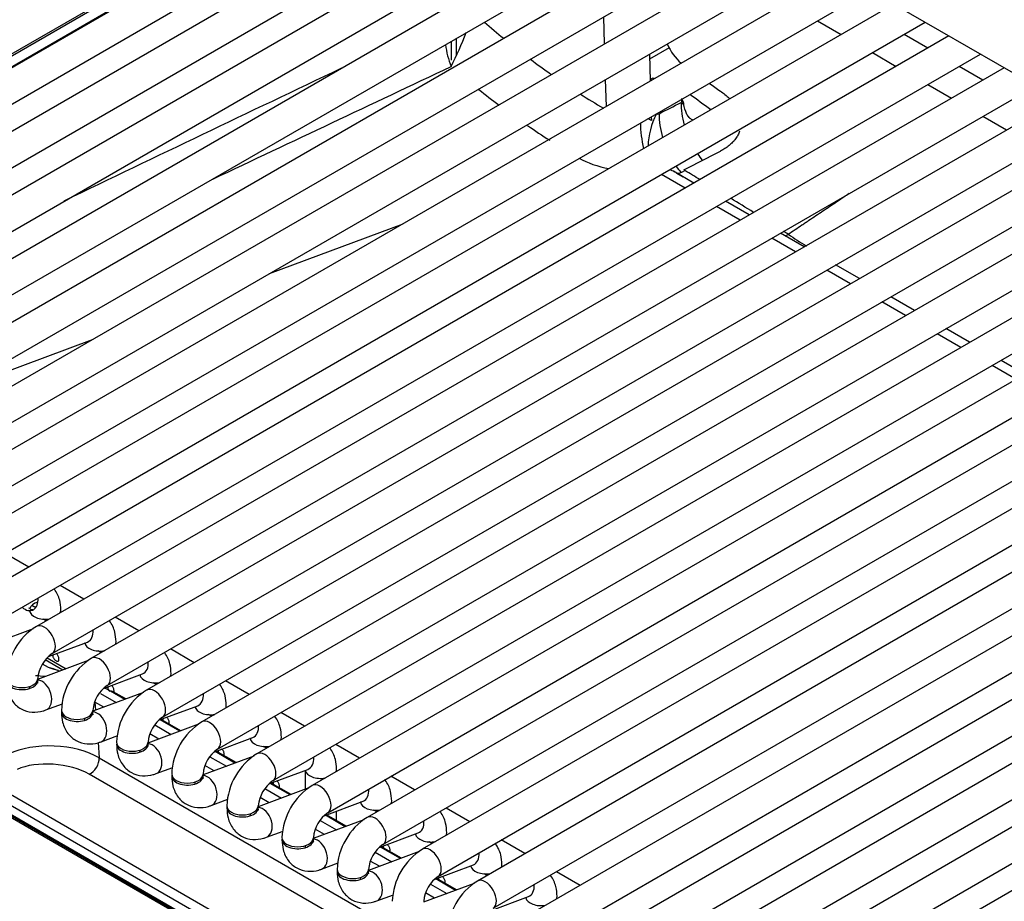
# Model space of a CAD drawing. Header units: millimetres. Extents: x 0 to 287, y 0 to 200.
# Tile 36 of 54: x 199.59 to 207.42, y 104.86 to 111.87. Entities that reach past the tile are written whole.
import ezdxf

# ---------------------------------------------------------------- set-up
doc = ezdxf.new("R2010")
doc.units = ezdxf.units.MM
doc.layers.add('130.191_BW4C_CTM', color=7, linetype='Continuous')
doc.layers.add('Défaut', color=7, linetype='Continuous')

# ---------------------------------------------------------------- blocks, each defined once
blk = doc.blocks.new('SE3')
at = {"layer": '130.191_BW4C_CTM', "color": 7, "linetype": 'Continuous'}
for p, q in [((214.8768, 107.18), (203.1812, 113.9324)), ((203.1006, 113.5449), (195.7821, 109.3195)), ((202.6847, 113.4141), (195.7162, 109.3909)), ((202.7097, 113.4116), (195.7412, 109.3884)), ((195.8131, 109.3469), (202.7816, 113.3701)), ((195.9071, 109.103), (203.2256, 113.3284)), ((203.5391, 113.2918), (196.2205, 109.0664)), ((204.3534, 113.2557), (196.6589, 108.8133)), ((196.3455, 108.8499), (203.6641, 113.0753)), ((196.7839, 108.5968), (204.6034, 113.1113)), ((204.7918, 113.0026), (197.0973, 108.5602)), ((197.2223, 108.3437), (205.0418, 112.8582)), ((205.2302, 112.7494), (197.5357, 108.3071)), ((197.6607, 108.0906), (205.4802, 112.6051)), ((205.6686, 112.4963), (197.9741, 108.0539)), ((198.0991, 107.8374), (205.9186, 112.352)), ((206.107, 112.2432), (198.4125, 107.8008)), ((198.5375, 107.5843), (206.357, 112.0989)), ((206.5454, 111.9901), (198.8509, 107.5477)), ((204.2457, 111.6749), (204.2394, 111.8887)), ((198.9759, 107.3312), (206.7954, 111.8458)), ((205.9385, 111.8573), (206.1269, 111.7485)), ((206.9838, 111.737), (199.2893, 107.2946)), ((206.8153, 111.6397), (206.6269, 111.7485)), ((203.0256, 111.6942), (203.0256, 111.5454)), ((203.0677, 111.5853), (203.0677, 111.7185)), ((199.4143, 107.0781), (207.2338, 111.5927)), ((204.6019, 111.5918), (204.6083, 111.3779)), ((204.7594, 111.6422), (204.6031, 111.552)), ((206.3769, 111.6042), (206.5653, 111.4954)), ((207.2538, 111.3866), (207.0653, 111.4954)), ((207.4222, 111.4839), (199.7277, 107.0415)), ((199.8527, 106.825), (207.6722, 111.3395)), ((204.2606, 111.1772), (204.2542, 111.3911)), ((204.6116, 111.4006), (204.6076, 111.3984)), ((204.6079, 111.3916), (204.6315, 111.4053)), ((204.6103, 111.3957), (204.6116, 111.4006)), ((204.6315, 111.4053), (204.6431, 111.3981)), ((206.8153, 111.3511), (207.0038, 111.2423)), ((207.8606, 111.2308), (200.1661, 106.7884)), ((200.2911, 106.5719), (208.1106, 111.0864)), ((204.6167, 111.0941), (204.6176, 111.0642)), ((207.2538, 111.0979), (207.4422, 110.9892)), ((208.299, 110.9777), (200.6045, 106.5353)), ((200.7295, 106.3188), (208.549, 110.8333)), ((208.7374, 110.7245), (201.0429, 106.2821)), ((204.8862, 110.5259), (204.6978, 110.6347)), ((204.9564, 110.5665), (204.7928, 110.6609)), ((204.8203, 110.6471), (204.8714, 110.6155)), ((201.1679, 106.0656), (208.9874, 110.5802)), ((209.1758, 110.4714), (201.4813, 106.029)), ((205.3948, 110.3133), (205.2064, 110.4221)), ((201.6063, 105.8125), (209.4258, 110.3271)), ((205.3246, 110.2728), (205.1362, 110.3816)), ((201.5821, 109.8483), (202.6432, 110.2434)), ((209.6142, 110.2183), (201.9197, 105.7759)), ((205.8332, 110.0602), (205.6448, 110.169)), ((205.763, 110.0197), (205.5746, 110.1285)), ((202.0447, 105.5594), (209.8642, 110.074)), ((210.0527, 109.9652), (202.3581, 105.5228)), ((206.2014, 109.7666), (206.013, 109.8754)), ((206.2716, 109.8071), (206.0832, 109.9159)), ((202.4831, 105.3063), (210.3027, 109.8209)), ((210.4911, 109.7121), (202.7965, 105.2697)), ((206.6398, 109.5135), (206.4514, 109.6223)), ((206.71, 109.554), (206.5216, 109.6628)), ((202.9215, 105.0532), (210.7411, 109.5677)), ((210.9295, 109.459), (203.2349, 105.0166)), ((207.1484, 109.3009), (206.96, 109.4097)), ((199.113, 108.9291), (200.1741, 109.3241)), ((203.3599, 104.8001), (211.1795, 109.3146)), ((207.0782, 109.2604), (206.8898, 109.3691)), ((211.3679, 109.2059), (203.6733, 104.7635)), ((207.5868, 109.0478), (207.3984, 109.1565)), ((207.5166, 109.0072), (207.3282, 109.116)), ((203.7983, 104.5469), (211.6179, 109.0615)), ((211.8063, 108.9527), (204.1117, 104.5103)), ((204.2367, 104.2938), (212.0563, 108.8084)), ((212.2447, 108.6996), (204.5502, 104.2572)), ((204.6752, 104.0407), (212.4947, 108.5553)), ((212.6831, 108.4465), (204.9886, 104.0041)), ((205.1136, 103.7876), (212.9331, 108.3022)), ((213.1215, 108.1934), (205.427, 103.751)), ((207.3029, 101.0537), (195.3882, 107.9327)), ((195.3893, 107.9233), (207.304, 101.0443)), ((195.3994, 107.9052), (207.3141, 101.0262)), ((199.6665, 107.5124), (199.4781, 107.6211)), ((200.1049, 107.2592), (199.9165, 107.368)), ((199.6915, 107.2092), (199.7223, 107.1914)), ((199.6734, 107.1614), (199.6635, 107.1671)), ((200.5433, 107.0061), (200.3549, 107.1149)), ((199.8044, 107.0857), (199.7809, 107.0993)), ((199.702, 107.023), (199.2993, 106.8724)), ((199.8229, 106.8012), (200.1334, 106.9173)), ((200.1118, 106.9083), (200.1108, 106.9088)), ((200.2428, 106.8326), (200.2194, 106.8461)), ((200.9817, 106.753), (200.7933, 106.8618)), ((200.1404, 106.7699), (199.7377, 106.6193)), ((199.8234, 106.7141), (199.7755, 106.7418)), ((199.9382, 106.6943), (199.7986, 106.7748)), ((199.8135, 106.7918), (199.965, 106.7043)), ((200.2613, 106.5481), (200.5718, 106.6642)), ((200.5502, 106.6551), (200.5492, 106.6557)), ((200.6812, 106.5795), (200.6578, 106.593)), ((201.4201, 106.4999), (201.2317, 106.6087)), ((200.5788, 106.5167), (200.1761, 106.3662)), ((200.2377, 106.5069), (200.3614, 106.4355)), ((200.4301, 106.4612), (200.3171, 106.5264)), ((200.4383, 106.4642), (200.3329, 106.525)), ((199.8033, 106.3769), (199.9357, 106.4264)), ((200.1933, 106.4397), (200.1983, 106.3745)), ((200.2638, 106.399), (200.1933, 106.4397)), ((200.6997, 106.295), (201.0102, 106.4111)), ((200.9886, 106.402), (200.9876, 106.4026)), ((201.1196, 106.3264), (201.0962, 106.3399)), ((201.8585, 106.2468), (201.6701, 106.3556)), ((201.0173, 106.2636), (200.6145, 106.1131)), ((200.6682, 106.2584), (200.7999, 106.1824)), ((200.8685, 106.208), (200.7108, 106.2991)), ((200.8767, 106.2111), (200.7189, 106.3022)), ((200.2417, 106.1238), (200.3741, 106.1733)), ((200.7022, 106.1459), (200.6293, 106.188)), ((200.218, 106.117), (200.2273, 105.9967)), ((201.1381, 106.0419), (201.4486, 106.1579)), ((201.427, 106.1489), (201.426, 106.1495)), ((202.2969, 105.9937), (202.1085, 106.1024)), ((201.4557, 106.0105), (201.0529, 105.86)), ((201.3069, 105.9549), (201.1492, 106.046)), ((201.3151, 105.958), (201.1573, 106.0491)), ((201.558, 106.0733), (201.5346, 106.0868)), ((200.2273, 105.9967), (203.5441, 104.0817)), ((201.1406, 105.8927), (201.0677, 105.9348)), ((201.1066, 106.0052), (201.2383, 105.9293)), ((203.4521, 103.9581), (200.148, 105.8657)), ((200.6801, 105.8707), (200.8125, 105.9202)), ((201.5765, 105.7888), (201.887, 105.9048)), ((201.8643, 105.8963), (201.8643, 105.7463)), ((202.1143, 105.8883), (202.1143, 105.9052)), ((199.3501, 105.8054), (203.4134, 103.4594)), ((201.7454, 105.7018), (201.5876, 105.7929)), ((201.7535, 105.7049), (201.5957, 105.796)), ((202.7353, 105.7406), (202.5469, 105.8493)), ((203.3738, 103.3939), (199.3105, 105.7398)), ((201.8941, 105.7574), (201.4913, 105.6069)), ((201.545, 105.7521), (201.6767, 105.6761)), ((201.1185, 105.6176), (201.2509, 105.6671)), ((201.579, 105.6396), (201.5061, 105.6817)), ((202.0149, 105.5357), (202.3254, 105.6517)), ((202.3038, 105.6427), (202.3028, 105.6433)), ((202.1919, 105.4517), (202.0341, 105.5428)), ((202.1143, 105.4965), (202.1143, 105.5728)), ((202.4348, 105.567), (202.4114, 105.5806)), ((203.1737, 105.4874), (202.9853, 105.5962)), ((202.3325, 105.5043), (201.9297, 105.3538)), ((201.9834, 105.499), (202.1151, 105.423)), ((202.1838, 105.4487), (202.026, 105.5398)), ((201.5569, 105.3645), (201.6893, 105.414)), ((202.0174, 105.3865), (201.9445, 105.4286)), ((202.4533, 105.2825), (202.7638, 105.3986)), ((202.7422, 105.3896), (202.7412, 105.3901)), ((202.8732, 105.3139), (202.8498, 105.3274)), ((203.6121, 105.2343), (203.4237, 105.3431)), ((202.7709, 105.2512), (202.3681, 105.1006)), ((202.4218, 105.2459), (202.5535, 105.1699)), ((202.6222, 105.1956), (202.4644, 105.2867)), ((202.6303, 105.1986), (202.4725, 105.2897)), ((201.9953, 105.1114), (202.1277, 105.1608)), ((202.4558, 105.1334), (202.3829, 105.1755)), ((202.8917, 105.0294), (203.2022, 105.1455)), ((203.1806, 105.1365), (203.1796, 105.137)), ((203.3116, 105.0608), (203.2882, 105.0743)), ((204.0505, 104.9812), (203.8621, 105.09)), ((203.2093, 104.998), (202.8065, 104.8475)), ((202.8603, 104.9928), (202.9919, 104.9168)), ((203.0606, 104.9425), (202.9028, 105.0336)), ((203.0687, 104.9455), (202.9109, 105.0366)), ((202.8942, 104.8803), (202.8213, 104.9224)), ((202.4337, 104.8583), (202.5661, 104.9077)), ((203.3301, 104.7763), (203.6406, 104.8924)), ((203.619, 104.8833), (203.618, 104.8839))]:
    blk.add_line(p, q, dxfattribs=at)
for centre, radius, start, end in [((199.9809, 113.0248), 3.4073, 333.30672, 338.28327), ((203.7455, 111.7735), 0.7727, 187.88133, 201.19568), ((-337.2598, 1252.1436), 1262.1366, 295.2501302, 295.3452455), ((530.7792, -577.6358), 763.4634, 115.4955609, 115.6791711), ((207.5729, 116.7572), 6.9557, 231.54473, 233.20157), ((204.6666, 111.1406), 0.0253, 249.2272, 300.70304), ((207.5729, 116.7572), 6.9557, 235.50442, 237.24768), ((204.5479, 110.9553), 0.1294, 57.37614, 71.54567), ((164.5835, 189.4974), 88.5264, 297.074498, 297.285808), ((204.9235, 110.7326), 0.0768, 231.95402, 239.55332), ((190.1088, 85.8181), 28.9096, 58.98453, 59.26259), ((190.1088, 85.8181), 28.9096, 57.99626, 58.41977), ((190.1088, 85.8181), 28.9096, 57.35035, 57.43651), ((229.609, 146.8689), 43.8058, 236.92966, 237.15497), ((199.9989, 106.6086), 0.5108, 122.06964, 177.93011), ((200.004, 106.6057), 0.2664, 124.59807, 175.40162), ((200.4373, 106.3555), 0.5108, 122.06964, 177.93011), ((199.5742, 105.7193), 1.0255, 71.32057, 75.93676), ((198.0473, 101.0162), 5.9683, 71.79128, 72.68692), ((200.4424, 106.3526), 0.2664, 124.59807, 175.40162), ((200.8757, 106.1024), 0.5108, 122.06964, 177.93011), ((200.8808, 106.0995), 0.2664, 124.59807, 175.40162), ((201.3141, 105.8493), 0.5108, 122.06964, 177.93011), ((201.3192, 105.8463), 0.2664, 124.59807, 175.40162), ((201.7526, 105.5961), 0.5108, 122.06964, 177.93011), ((201.7576, 105.5932), 0.2664, 124.59807, 175.40162), ((202.191, 105.343), 0.5108, 122.06964, 177.93011), ((202.196, 105.3401), 0.2664, 124.59807, 175.40162), ((202.6294, 105.0899), 0.5108, 122.06964, 177.93011), ((202.6344, 105.087), 0.2664, 124.59807, 175.40162), ((203.0678, 104.8368), 0.5108, 122.06964, 177.93011), ((203.0728, 104.8339), 0.2664, 124.59807, 175.40162), ((203.5062, 104.5837), 0.5108, 122.06964, 177.93011)]:
    blk.add_arc(centre, radius, start, end, dxfattribs=at)
for centre, major_axis, ratio, start_param, end_param in [((205.9212, 150.1004), (0.4816, -39.5581), 0.303019, -0.261263, -0.248152), ((204.9168, 111.7297), (-0.1399, 0.2654), 0.600195, 1.466563, 2.119035), ((205.9212, 150.1004), (0.4816, -39.5581), 0.303019, -0.23013, -0.216021), ((205.9212, 150.1004), (0.4816, -39.5581), 0.303019, -0.196502, -0.181106), ((206.2092, 198.9252), (-48.7566, -90.8173), 0.597224, 0.711252, 0.713649), ((205.2077, 111.0186), (-0.2284, 0.4448), 0.606339, 0.849622, 1.248215), ((205.2201, 111.485), (0.2964, 0.4027), 0.520528, -3.740641, -3.605127), ((205.011, 110.9272), (0.2099, 0.4538), 0.801566, 1.523057, 2.061207), ((205.0329, 110.9291), (-0.2274, 0.4453), 0.607594, 0.850996, 1.270661), ((204.6442, 110.931), (-0.0472, 0.2963), 0.347572, 1.122335, 1.821256), ((205.2201, 111.485), (0.2964, 0.4027), 0.520528, 3.131076, 3.250467), ((205.2077, 111.0186), (-0.2284, 0.4448), 0.606339, 1.756482, 1.895939), ((204.4209, 110.9554), (0.5506, -0.0386), 0.523361, 3.991616, 4.491804), ((204.6533, 110.395), (-0.1329, -0.2694), 0.6162, 3.043189, 3.271266), ((204.9075, 110.8246), (0.1017, 0.1722), 0.450751, 3.237487, 3.880114), ((205.0329, 110.9291), (-0.2274, 0.4453), 0.607594, 1.778023, 1.909889), ((205.7286, 110.3189), (0.1073, 0.1688), 0.486788, 3.699303, 3.887647), ((199.6512, 107.2875), (-0.0438, 0.1171), 0.668833, 2.213961, 4.292311), ((199.7973, 107.1708), (0.125, 0), 0.57735, 2.052792, 2.965415), ((199.7973, 107.1708), (0.125, 0), 0.57735, 3.196625, 4.989189), ((199.7973, 107.1708), (0.125, 0), 0.57735, 6.006378, 6.283185), ((199.7902, 106.9332), (0.0625, -0.1083), 0.577348, 0.009393, 3.141288), ((200.0896, 107.0344), (-0.0438, 0.1171), 0.668833, 3.141593, 4.292311), ((200.2357, 106.9177), (0.125, 0), 0.57735, 3.260384, 4.989189), ((200.2357, 106.9177), (0.125, 0), 0.57735, 6.006378, 6.283185), ((200.2286, 106.6801), (0.0625, -0.1083), 0.577348, 0.009393, 3.141288), ((200.528, 106.7813), (-0.0438, 0.1171), 0.668833, 3.141593, 4.292311), ((199.8383, 106.4037), (-0.5562, 0.0995), 0.406968, -1.426339, -1.283399), ((200.6741, 106.6646), (0.125, 0), 0.57735, 3.260384, 4.989189), ((200.6741, 106.6646), (0.125, 0), 0.57735, 6.006378, 6.283185), ((199.6134, 106.6107), (0.125, 0), 0.57735, 3.028191, 6.283185), ((199.6134, 106.627), (0.125, 0), 0.57735, 3.141719, 6.274637), ((199.7595, 106.494), (-0.0438, 0.1171), 0.668833, 0.703411, 0.873631), ((199.6134, 106.6107), (0.125, 0), 0.57735, 0, 0.118791), ((199.7595, 106.494), (-0.0438, 0.1171), 0.668833, 3.141545, 6.012983), ((199.8318, 106.4018), (0.667, -0.1108), 0.40715, 0.826123, 0.922891), ((200.3079, 106.4817), (-0.025, -0.0433), 0.577353, 3.141593, 3.665193), ((200.667, 106.427), (0.0625, -0.1083), 0.577348, 0.009393, 3.141288), ((200.9664, 106.5281), (-0.0438, 0.1171), 0.668833, 3.141593, 4.292311), ((201.1125, 106.4115), (0.125, 0), 0.57735, 3.260384, 4.989189), ((201.1125, 106.4115), (0.125, 0), 0.57735, 6.006378, 6.283185), ((200.0518, 106.3576), (0.125, 0), 0.57735, 3.028213, 6.283185), ((200.0518, 106.3739), (0.125, 0), 0.57735, 3.141719, 6.274637), ((200.0518, 106.3576), (0.125, 0), 0.57735, 0, 0.118791), ((200.1979, 106.2409), (-0.0438, 0.1171), 0.668833, 3.141545, 6.012983), ((200.1979, 106.2409), (-0.0438, 0.1171), 0.668833, 0.703411, 0.873631), ((201.1054, 106.1739), (0.0625, -0.1083), 0.577348, 0.009393, 3.141288), ((201.4048, 106.275), (-0.0438, 0.1171), 0.668833, 3.141593, 4.292311), ((199.8698, 105.8285), (-0.5025, 0.0302), 0.518688, 3.952663, 5.534937), ((200.4902, 106.1045), (0.125, 0), 0.57735, 3.02817, 6.283185), ((200.4902, 106.1208), (0.125, 0), 0.57735, 3.141719, 6.274637), ((200.4902, 106.1045), (0.125, 0), 0.57735, 0, 0.118791), ((200.6363, 105.9878), (-0.0438, 0.1171), 0.668833, 3.141545, 6.012983), ((201.5509, 106.1583), (0.125, 0), 0.57735, 3.260384, 4.989189), ((201.5509, 106.1583), (0.125, 0), 0.57735, 6.006378, 6.283185), ((200.6363, 105.9878), (-0.0438, 0.1171), 0.668833, 0.703411, 0.873631), ((201.5438, 105.9208), (0.0625, -0.1083), 0.577348, 0.009393, 3.141288), ((199.8612, 105.7425), (0.4025, -0.0362), 0.500277, 0.823662, 2.405935), ((200.1566, 105.9517), (0.05, 0.0866), 0.577353, 3.80482, 5.550149), ((201.8432, 106.0219), (-0.0438, 0.1171), 0.668833, 3.141593, 4.292311), ((200.9286, 105.8514), (0.125, 0), 0.57735, 3.028213, 6.283185), ((200.9286, 105.8677), (0.125, 0), 0.57735, 3.141719, 6.274637), ((200.9286, 105.8514), (0.125, 0), 0.57735, 0, 0.118791), ((201.0747, 105.7347), (-0.0438, 0.1171), 0.668833, 3.141545, 6.012983), ((201.9893, 105.9052), (0.125, 0), 0.57735, 3.260384, 4.989189), ((201.9893, 105.9052), (0.125, 0), 0.57735, 6.006378, 6.283185), ((201.0747, 105.7347), (-0.0438, 0.1171), 0.668833, 0.703411, 0.873631), ((201.9822, 105.6677), (0.0625, -0.1083), 0.577348, 0.009393, 3.141288), ((202.2816, 105.7688), (-0.0438, 0.1171), 0.668833, 3.141593, 4.292311), ((202.4277, 105.6521), (0.125, 0), 0.57735, 3.272647, 4.989189), ((202.4277, 105.6521), (0.125, 0), 0.57735, 6.006378, 6.283185), ((201.367, 105.5983), (0.125, 0), 0.57735, 3.028203, 6.283185), ((201.367, 105.6146), (0.125, 0), 0.57735, 3.141719, 6.274637), ((201.5131, 105.4816), (-0.0438, 0.1171), 0.668833, 0.703411, 0.873631), ((201.367, 105.5983), (0.125, 0), 0.57735, 0, 0.118791), ((201.5131, 105.4816), (-0.0438, 0.1171), 0.668833, 3.141545, 6.012983), ((202.4206, 105.4145), (0.0625, -0.1083), 0.577348, 0.009393, 3.141288), ((202.72, 105.5157), (-0.0438, 0.1171), 0.668833, 3.141593, 4.292311), ((202.8661, 105.399), (0.125, 0), 0.57735, 3.272647, 4.989189), ((202.8661, 105.399), (0.125, 0), 0.57735, 6.006378, 6.283185), ((201.8054, 105.3451), (0.125, 0), 0.57735, 3.028223, 6.283185), ((201.8054, 105.3615), (0.125, 0), 0.57735, 3.141719, 6.274637), ((201.8054, 105.3451), (0.125, 0), 0.57735, 0, 0.118791), ((201.9515, 105.2285), (-0.0438, 0.1171), 0.668833, 3.141545, 6.012983), ((201.9515, 105.2285), (-0.0438, 0.1171), 0.668833, 0.703411, 0.873631), ((202.859, 105.1614), (0.0625, -0.1083), 0.577348, 0.009393, 3.141288), ((203.1584, 105.2626), (-0.0438, 0.1171), 0.668833, 3.141593, 4.292311), ((202.2439, 105.092), (0.125, 0), 0.57735, 3.028193, 6.283185), ((202.2439, 105.1084), (0.125, 0), 0.57735, 3.141719, 6.274637), ((202.2439, 105.092), (0.125, 0), 0.57735, 0, 0.118791), ((202.3899, 104.9753), (-0.0438, 0.1171), 0.668833, 3.141545, 6.012983), ((203.3045, 105.1459), (0.125, 0), 0.57735, 3.272647, 4.989189), ((203.3045, 105.1459), (0.125, 0), 0.57735, 6.006378, 6.283185), ((202.3899, 104.9753), (-0.0438, 0.1171), 0.668833, 0.703411, 0.873631), ((203.2974, 104.9083), (0.0625, -0.1083), 0.577348, 0.009393, 3.141288), ((203.5968, 105.0095), (-0.0438, 0.1171), 0.668833, 3.141593, 4.292311), ((203.7429, 104.8928), (0.125, 0), 0.57735, 3.272647, 4.989189), ((203.7429, 104.8928), (0.125, 0), 0.57735, 6.006378, 6.283185)]:
    blk.add_ellipse(centre, major_axis=major_axis, ratio=ratio, start_param=start_param, end_param=end_param, dxfattribs=at)
for points in [[(205.078, 111.3605), (205.1074, 111.34), (205.1368, 111.3196), (205.1662, 111.2992)], [(205.0895, 111.1495), (205.0345, 111.1903), (204.9795, 111.231), (204.9245, 111.2718)], [(199.7305, 106.6024), (199.7343, 106.5997), (199.7376, 106.5965), (199.7392, 106.5944)], [(200.1689, 106.3493), (200.1727, 106.3466), (200.176, 106.3434), (200.1776, 106.3413)], [(200.6073, 106.0962), (200.6111, 106.0934), (200.6144, 106.0903), (200.6161, 106.0882)], [(201.0457, 105.8431), (201.0496, 105.8403), (201.0528, 105.8372), (201.0545, 105.8351)], [(201.4841, 105.59), (201.488, 105.5872), (201.4912, 105.5841), (201.4929, 105.5819)], [(201.9225, 105.3369), (201.9264, 105.3341), (201.9296, 105.331), (201.9313, 105.3288)], [(202.3609, 105.0838), (202.3648, 105.081), (202.368, 105.0779), (202.3697, 105.0757)]]:
    blk.add_open_spline(points, degree=3, dxfattribs=at)
for points, knots in [([(205.1662, 111.2992), (205.1792, 111.2902), (205.2038, 111.2716), (205.2256, 111.2518), (205.2363, 111.2412), (205.2368, 111.2407), (205.2373, 111.2401)], [0, 0, 0, 0, 0.0625, 0.125, 0.125, 0.1281186, 0.1281186, 0.1281186, 0.1281186]), ([(204.8571, 111.2395), (204.8581, 111.2375), (204.8592, 111.2355), (204.8607, 111.2324), (204.8612, 111.2314), (204.8622, 111.2293), (204.8627, 111.2283), (204.8642, 111.2252), (204.8652, 111.2231), (204.8666, 111.22), (204.8673, 111.2184), (204.8679, 111.2169), (204.8684, 111.2158), (204.8686, 111.2153), (204.8692, 111.2137), (204.8696, 111.2127), (204.8704, 111.2106), (204.871, 111.209), (204.8715, 111.2075), (204.8718, 111.2065), (204.872, 111.206), (204.8724, 111.2046), (204.8728, 111.2032), (204.8731, 111.2019), (204.8733, 111.201), (204.8733, 111.2006), (204.8735, 111.1995), (204.8736, 111.1985), (204.8736, 111.1976), (204.8736, 111.1971), (204.8736, 111.1968), (204.8734, 111.1962), (204.8732, 111.1956), (204.873, 111.1952), (204.8728, 111.195), (204.8727, 111.1949), (204.8723, 111.1947), (204.8721, 111.1946), (204.8715, 111.1945), (204.8711, 111.1945), (204.8706, 111.1946), (204.8703, 111.1947), (204.8701, 111.1948), (204.8692, 111.1951), (204.8685, 111.1955), (204.8673, 111.1962), (204.8669, 111.1965), (204.8661, 111.1971), (204.8657, 111.1974), (204.8644, 111.1984), (204.8635, 111.1991), (204.8618, 111.2007), (204.8609, 111.2016), (204.8591, 111.2033), (204.8572, 111.2052), (204.8553, 111.2073), (204.8544, 111.2083)], [0, 0, 0, 0, 0.0625, 0.0625, 0.09375, 0.09375, 0.125, 0.125, 0.1875, 0.1875, 0.21875, 0.234375, 0.234375, 0.25, 0.25, 0.28125, 0.28125, 0.3125, 0.328125, 0.328125, 0.34375, 0.34375, 0.375, 0.390625, 0.390625, 0.40625, 0.40625, 0.4375, 0.453125, 0.453125, 0.46875, 0.46875, 0.5, 0.515625, 0.515625, 0.53125, 0.53125, 0.5625, 0.5625, 0.59375, 0.609375, 0.609375, 0.625, 0.625, 0.6875, 0.6875, 0.71875, 0.71875, 0.75, 0.75, 0.8125, 0.8125, 0.875, 0.875, 0.9375, 1, 1, 1, 1]), ([(204.9234, 111.0826), (204.9197, 111.0859), (204.9138, 111.092), (204.8913, 111.1269), (204.8815, 111.1676), (204.8734, 111.2)], [0, 0, 0, 0, 0.267412, 0.520052, 1, 1, 1, 1]), ([(205.3193, 110.9806), (205.3191, 110.9803), (205.319, 110.9799), (205.3153, 110.969), (205.3064, 110.9485), (205.294, 110.9289), (205.2835, 110.9145), (205.2798, 110.9098), (205.2749, 110.904), (205.2739, 110.9028), (205.2719, 110.9005), (205.2688, 110.8971), (205.2656, 110.8937), (205.2548, 110.8825), (205.2455, 110.8739), (205.2254, 110.8576), (205.2146, 110.8498), (205.1917, 110.835), (205.1795, 110.8279), (205.1666, 110.8213)], [0.6228019, 0.6228019, 0.6228019, 0.6228019, 0.625, 0.625, 0.6875, 0.75, 0.75, 0.78125, 0.78125, 0.7890625, 0.7890625, 0.796875, 0.8125, 0.8125, 0.875, 0.875, 0.9375, 0.9375, 1, 1, 1, 1]), ([(205.7055, 110.1595), (205.7419, 110.1845), (205.7785, 110.2094), (205.8244, 110.2404), (205.8337, 110.2466), (205.8475, 110.2559), (205.8521, 110.259), (205.8613, 110.2652), (205.8844, 110.2807), (205.9075, 110.2962), (205.9629, 110.3334), (206.037, 110.3831), (206.1253, 110.4423), (206.1767, 110.4766), (206.1908, 110.486)], [0, 0, 0, 0, 0.03125, 0.03125, 0.0390625, 0.0390625, 0.0429688, 0.0429688, 0.046875, 0.0625, 0.0625, 0.09375, 0.125, 0.1368521, 0.1368521, 0.1368521, 0.1368521]), ([(199.9223, 107.1708), (199.9208, 107.2002), (199.9164, 107.2563), (199.8904, 107.3128), (199.8695, 107.3397), (199.8688, 107.3406)], [0, 0, 0, 0, 0.1668088, 0.3763019, 0.3837669, 0.3837669, 0.3837669, 0.3837669]), ([(199.695, 107.1704), (199.6981, 107.171), (199.7038, 107.1725), (199.6876, 107.1719), (199.6715, 107.1858), (199.67, 107.1895), (199.67, 107.1896)], [0, 0, 0, 0, 0.1701765, 0.35723, 0.643559, 0.7480341, 0.7480341, 0.7480341, 0.7480341]), ([(200.3607, 106.9177), (200.3592, 106.947), (200.3548, 107.0032), (200.3288, 107.0597), (200.3079, 107.0866), (200.3072, 107.0875)], [0, 0, 0, 0, 0.1668088, 0.3763019, 0.3837669, 0.3837669, 0.3837669, 0.3837669]), ([(199.8581, 106.8148), (199.8578, 106.8134), (199.8575, 106.8119), (199.8574, 106.8104), (199.8572, 106.8073), (199.8576, 106.8039), (199.8585, 106.8006), (199.8595, 106.7972), (199.861, 106.7937), (199.8629, 106.7904), (199.8648, 106.7872), (199.8672, 106.784), (199.8698, 106.7811), (199.8723, 106.7782), (199.8752, 106.7755), (199.878, 106.7732), (199.8806, 106.7711), (199.8832, 106.7693), (199.8857, 106.7679)], [0.7148222, 0.7148222, 0.7148222, 0.7148222, 0.7404633, 0.7404633, 0.7404633, 0.7935872, 0.7935872, 0.7935872, 0.8468402, 0.8468402, 0.8468402, 0.8997022, 0.8997022, 0.8997022, 0.9522476, 0.9522476, 0.9522476, 1, 1, 1, 1]), ([(199.8857, 106.7679), (199.8884, 106.7663), (199.8911, 106.7651), (199.8934, 106.7645), (199.8958, 106.7639), (199.8979, 106.7638), (199.8997, 106.7643), (199.9015, 106.7647), (199.9029, 106.7658), (199.904, 106.7674), (199.9051, 106.769), (199.9059, 106.7712), (199.9064, 106.7738), (199.9068, 106.7764), (199.907, 106.7795), (199.9068, 106.7828), (199.9066, 106.7862), (199.9061, 106.7899), (199.9053, 106.7936), (199.9045, 106.7973), (199.9034, 106.8011), (199.9019, 106.8047), (199.9004, 106.8083), (199.8986, 106.8117), (199.8965, 106.8148), (199.8944, 106.8178), (199.8919, 106.8204), (199.8894, 106.8225), (199.8881, 106.8235), (199.8869, 106.8243), (199.8856, 106.8251)], [0, 0, 0, 0, 0.0530419, 0.0530419, 0.0530419, 0.1061047, 0.1061047, 0.1061047, 0.1588828, 0.1588828, 0.1588828, 0.2114301, 0.2114301, 0.2114301, 0.2643019, 0.2643019, 0.2643019, 0.3175571, 0.3175571, 0.3175571, 0.3706757, 0.3706757, 0.3706757, 0.4233402, 0.4233402, 0.4233402, 0.4759291, 0.4759291, 0.4759291, 0.5004669, 0.5004669, 0.5004669, 0.5004669]), ([(200.7991, 106.6646), (200.7976, 106.6939), (200.7932, 106.75), (200.7672, 106.8065), (200.7463, 106.8335), (200.7456, 106.8344)], [0, 0, 0, 0, 0.1668088, 0.3763019, 0.3837669, 0.3837669, 0.3837669, 0.3837669]), ([(199.4884, 106.6107), (199.4899, 106.5814), (199.4943, 106.5253), (199.5327, 106.442), (199.6041, 106.3797), (199.6915, 106.3542), (199.7616, 106.3627), (199.7949, 106.374), (199.8033, 106.3769)], [0, 0, 0, 0, 0.166809, 0.376302, 0.56544, 0.762211, 0.948998, 1, 1, 1, 1]), ([(199.7407, 106.5919), (199.7408, 106.5919), (199.7401, 106.5933), (199.7385, 106.6018), (199.7384, 106.6096), (199.7384, 106.6107)], [0.7480341, 0.7480341, 0.7480341, 0.7480341, 0.8307199, 0.9783735, 1, 1, 1, 1]), ([(200.2966, 106.5617), (200.2962, 106.5603), (200.2959, 106.5588), (200.2958, 106.5573), (200.2956, 106.5542), (200.296, 106.5508), (200.2969, 106.5475), (200.2979, 106.5441), (200.2994, 106.5406), (200.3013, 106.5373), (200.3032, 106.5341), (200.3056, 106.5309), (200.3082, 106.528), (200.3091, 106.5269), (200.3101, 106.5259), (200.3111, 106.5249)], [0.7148222, 0.7148222, 0.7148222, 0.7148222, 0.7404633, 0.7404633, 0.7404633, 0.7935872, 0.7935872, 0.7935872, 0.8468402, 0.8468402, 0.8468402, 0.8997022, 0.8997022, 0.8997022, 0.9190242, 0.9190242, 0.9190242, 0.9190242]), ([(200.3442, 106.5183), (200.3445, 106.519), (200.3446, 106.5198), (200.3448, 106.5206), (200.3452, 106.5232), (200.3454, 106.5263), (200.3452, 106.5297), (200.345, 106.533), (200.3446, 106.5367), (200.3437, 106.5405), (200.3429, 106.5442), (200.3418, 106.548), (200.3403, 106.5516), (200.3388, 106.5552), (200.337, 106.5586), (200.3349, 106.5616), (200.3328, 106.5646), (200.3303, 106.5673), (200.3278, 106.5694), (200.3266, 106.5704), (200.3253, 106.5712), (200.324, 106.572)], [0.1946908, 0.1946908, 0.1946908, 0.1946908, 0.2114301, 0.2114301, 0.2114301, 0.2643019, 0.2643019, 0.2643019, 0.3175571, 0.3175571, 0.3175571, 0.3706757, 0.3706757, 0.3706757, 0.4233402, 0.4233402, 0.4233402, 0.4759291, 0.4759291, 0.4759291, 0.5004669, 0.5004669, 0.5004669, 0.5004669]), ([(201.2375, 106.4115), (201.236, 106.4408), (201.2316, 106.4969), (201.2056, 106.5534), (201.1847, 106.5803), (201.184, 106.5813)], [0, 0, 0, 0, 0.1668088, 0.3763019, 0.3837669, 0.3837669, 0.3837669, 0.3837669]), ([(199.9268, 106.3576), (199.9283, 106.3282), (199.9327, 106.2721), (199.9711, 106.1889), (200.0425, 106.1266), (200.1299, 106.1011), (200.2, 106.1096), (200.2333, 106.1209), (200.2417, 106.1238)], [0, 0, 0, 0, 0.166809, 0.376302, 0.56544, 0.762211, 0.948998, 1, 1, 1, 1]), ([(200.1791, 106.3388), (200.1792, 106.3388), (200.1785, 106.3402), (200.1769, 106.3487), (200.1768, 106.3564), (200.1768, 106.3576)], [0.7480341, 0.7480341, 0.7480341, 0.7480341, 0.8307199, 0.9783735, 1, 1, 1, 1]), ([(201.6759, 106.1583), (201.6744, 106.1877), (201.67, 106.2438), (201.644, 106.3003), (201.6231, 106.3272), (201.6224, 106.3282)], [0, 0, 0, 0, 0.1668088, 0.3763019, 0.3837669, 0.3837669, 0.3837669, 0.3837669]), ([(200.735, 106.3086), (200.7346, 106.3072), (200.7344, 106.3057), (200.7343, 106.3042), (200.734, 106.3011), (200.7344, 106.2977), (200.7354, 106.2943), (200.7356, 106.2936), (200.7358, 106.2929), (200.736, 106.2921)], [0.71482222, 0.71482222, 0.71482222, 0.71482222, 0.74046334, 0.74046334, 0.74046334, 0.79358722, 0.79358722, 0.79358722, 0.80514629, 0.80514629, 0.80514629, 0.80514629]), ([(200.7827, 106.2652), (200.7829, 106.2659), (200.783, 106.2667), (200.7832, 106.2675), (200.7836, 106.2701), (200.7838, 106.2732), (200.7836, 106.2766), (200.7835, 106.2799), (200.783, 106.2836), (200.7821, 106.2873), (200.7813, 106.2911), (200.7802, 106.2949), (200.7787, 106.2985), (200.7772, 106.3021), (200.7754, 106.3055), (200.7733, 106.3085), (200.7712, 106.3115), (200.7687, 106.3142), (200.7662, 106.3163), (200.765, 106.3173), (200.7637, 106.3181), (200.7624, 106.3189)], [0.1946908, 0.1946908, 0.1946908, 0.1946908, 0.2114301, 0.2114301, 0.2114301, 0.2643019, 0.2643019, 0.2643019, 0.3175571, 0.3175571, 0.3175571, 0.3706757, 0.3706757, 0.3706757, 0.4233402, 0.4233402, 0.4233402, 0.4759291, 0.4759291, 0.4759291, 0.5004669, 0.5004669, 0.5004669, 0.5004669]), ([(200.3652, 106.1045), (200.3668, 106.0751), (200.3711, 106.019), (200.4095, 105.9358), (200.4809, 105.8734), (200.5683, 105.848), (200.6384, 105.8564), (200.6717, 105.8678), (200.6801, 105.8707)], [0, 0, 0, 0, 0.166809, 0.376302, 0.56544, 0.762211, 0.948998, 1, 1, 1, 1]), ([(200.6176, 106.0857), (200.6176, 106.0857), (200.6169, 106.0871), (200.6153, 106.0956), (200.6152, 106.1033), (200.6152, 106.1045)], [0.7480341, 0.7480341, 0.7480341, 0.7480341, 0.8307199, 0.9783735, 1, 1, 1, 1]), ([(201.1734, 106.0555), (201.173, 106.0541), (201.1728, 106.0526), (201.1727, 106.0511), (201.1724, 106.048), (201.1728, 106.0446), (201.1738, 106.0412), (201.174, 106.0405), (201.1742, 106.0398), (201.1744, 106.039)], [0.71482222, 0.71482222, 0.71482222, 0.71482222, 0.74046334, 0.74046334, 0.74046334, 0.79358722, 0.79358722, 0.79358722, 0.80514629, 0.80514629, 0.80514629, 0.80514629]), ([(201.2211, 106.0121), (201.2213, 106.0128), (201.2214, 106.0136), (201.2216, 106.0144), (201.2221, 106.017), (201.2222, 106.0201), (201.222, 106.0234), (201.2219, 106.0268), (201.2214, 106.0305), (201.2205, 106.0342), (201.2197, 106.0379), (201.2186, 106.0418), (201.2171, 106.0454), (201.2156, 106.0489), (201.2138, 106.0524), (201.2117, 106.0554), (201.2096, 106.0584), (201.2072, 106.0611), (201.2046, 106.0632), (201.2034, 106.0641), (201.2021, 106.065), (201.2008, 106.0657)], [0.1946908, 0.1946908, 0.1946908, 0.1946908, 0.2114301, 0.2114301, 0.2114301, 0.2643019, 0.2643019, 0.2643019, 0.3175571, 0.3175571, 0.3175571, 0.3706757, 0.3706757, 0.3706757, 0.4233402, 0.4233402, 0.4233402, 0.4759291, 0.4759291, 0.4759291, 0.5004669, 0.5004669, 0.5004669, 0.5004669]), ([(202.1143, 105.9052), (202.1128, 105.9346), (202.1084, 105.9907), (202.0824, 106.0472), (202.0615, 106.0741), (202.0608, 106.075)], [0, 0, 0, 0, 0.1668088, 0.3763019, 0.3837669, 0.3837669, 0.3837669, 0.3837669]), ([(200.8036, 105.8514), (200.8052, 105.822), (200.8096, 105.7659), (200.8479, 105.6827), (200.9193, 105.6203), (201.0067, 105.5948), (201.0768, 105.6033), (201.1101, 105.6147), (201.1185, 105.6176)], [0, 0, 0, 0, 0.166809, 0.376302, 0.56544, 0.762211, 0.948998, 1, 1, 1, 1]), ([(201.056, 105.8326), (201.056, 105.8325), (201.0553, 105.834), (201.0537, 105.8425), (201.0537, 105.8502), (201.0536, 105.8514)], [0.7480341, 0.7480341, 0.7480341, 0.7480341, 0.8307199, 0.9783735, 1, 1, 1, 1]), ([(201.6118, 105.8023), (201.6114, 105.8009), (201.6112, 105.7995), (201.6111, 105.798), (201.6109, 105.7949), (201.6112, 105.7915), (201.6122, 105.7881), (201.6124, 105.7874), (201.6126, 105.7866), (201.6128, 105.7859)], [0.71482222, 0.71482222, 0.71482222, 0.71482222, 0.74046334, 0.74046334, 0.74046334, 0.79358722, 0.79358722, 0.79358722, 0.80514629, 0.80514629, 0.80514629, 0.80514629]), ([(201.6595, 105.759), (201.6597, 105.7597), (201.6599, 105.7605), (201.66, 105.7613), (201.6605, 105.7639), (201.6606, 105.767), (201.6604, 105.7703), (201.6603, 105.7737), (201.6598, 105.7774), (201.6589, 105.7811), (201.6581, 105.7848), (201.657, 105.7887), (201.6555, 105.7923), (201.654, 105.7958), (201.6522, 105.7993), (201.6501, 105.8023), (201.648, 105.8053), (201.6456, 105.808), (201.643, 105.8101), (201.6418, 105.811), (201.6405, 105.8119), (201.6392, 105.8126)], [0.1946908, 0.1946908, 0.1946908, 0.1946908, 0.2114301, 0.2114301, 0.2114301, 0.2643019, 0.2643019, 0.2643019, 0.3175571, 0.3175571, 0.3175571, 0.3706757, 0.3706757, 0.3706757, 0.4233402, 0.4233402, 0.4233402, 0.4759291, 0.4759291, 0.4759291, 0.5004669, 0.5004669, 0.5004669, 0.5004669]), ([(202.5527, 105.6521), (202.5512, 105.6815), (202.5468, 105.7376), (202.5208, 105.7941), (202.4999, 105.821), (202.4992, 105.8219)], [0, 0, 0, 0, 0.1668088, 0.3763019, 0.3837669, 0.3837669, 0.3837669, 0.3837669]), ([(201.242, 105.5983), (201.2436, 105.5689), (201.248, 105.5128), (201.2863, 105.4295), (201.3577, 105.3672), (201.4451, 105.3417), (201.5152, 105.3502), (201.5486, 105.3615), (201.5569, 105.3645)], [0, 0, 0, 0, 0.166809, 0.376302, 0.56544, 0.762211, 0.948998, 1, 1, 1, 1]), ([(201.4944, 105.5795), (201.4944, 105.5794), (201.4937, 105.5809), (201.4921, 105.5894), (201.4921, 105.5971), (201.492, 105.5983)], [0.7480341, 0.7480341, 0.7480341, 0.7480341, 0.8307199, 0.9783735, 1, 1, 1, 1]), ([(202.9911, 105.399), (202.9896, 105.4284), (202.9852, 105.4845), (202.9592, 105.541), (202.9383, 105.5679), (202.9376, 105.5688)], [0, 0, 0, 0, 0.1668088, 0.3763019, 0.3837669, 0.3837669, 0.3837669, 0.3837669]), ([(201.6804, 105.3451), (201.682, 105.3158), (201.6864, 105.2597), (201.7247, 105.1764), (201.7961, 105.1141), (201.8835, 105.0886), (201.9537, 105.0971), (201.987, 105.1084), (201.9953, 105.1114)], [0, 0, 0, 0, 0.166809, 0.376302, 0.56544, 0.762211, 0.948998, 1, 1, 1, 1]), ([(201.9328, 105.3264), (201.9328, 105.3263), (201.9321, 105.3277), (201.9305, 105.3362), (201.9305, 105.344), (201.9304, 105.3451)], [0.7480341, 0.7480341, 0.7480341, 0.7480341, 0.8307199, 0.9783735, 1, 1, 1, 1]), ([(202.5161, 105.3064), (202.5189, 105.3048), (202.5215, 105.3026), (202.5239, 105.2999), (202.5262, 105.2972), (202.5284, 105.2941), (202.5301, 105.2907), (202.5319, 105.2873), (202.5334, 105.2836), (202.5345, 105.2799), (202.5356, 105.2762), (202.5363, 105.2724), (202.5368, 105.2689), (202.5373, 105.2653), (202.5374, 105.2619), (202.5372, 105.2589), (202.5371, 105.2566), (202.5368, 105.2545), (202.5363, 105.2527)], [0, 0, 0, 0, 0.0530572, 0.0530572, 0.0530572, 0.1061352, 0.1061352, 0.1061352, 0.1589286, 0.1589286, 0.1589286, 0.211491, 0.211491, 0.211491, 0.2643781, 0.2643781, 0.2643781, 0.305248, 0.305248, 0.305248, 0.305248]), ([(203.4295, 105.1459), (203.428, 105.1752), (203.4236, 105.2313), (203.3976, 105.2879), (203.3767, 105.3148), (203.376, 105.3157)], [0, 0, 0, 0, 0.1668088, 0.3763019, 0.3837669, 0.3837669, 0.3837669, 0.3837669]), ([(202.4897, 105.2796), (202.4893, 105.2807), (202.489, 105.2818), (202.4887, 105.2828), (202.4879, 105.2862), (202.4876, 105.2895), (202.4879, 105.2926), (202.4881, 105.2938), (202.4883, 105.295), (202.4886, 105.2961)], [0.69474773, 0.69474773, 0.69474773, 0.69474773, 0.71149161, 0.71149161, 0.71149161, 0.76437786, 0.76437786, 0.76437786, 0.78529603, 0.78529603, 0.78529603, 0.78529603]), ([(202.1189, 105.092), (202.1204, 105.0627), (202.1248, 105.0066), (202.1631, 104.9233), (202.2345, 104.861), (202.322, 104.8355), (202.3921, 104.844), (202.4254, 104.8553), (202.4337, 104.8583)], [0, 0, 0, 0, 0.166809, 0.376302, 0.56544, 0.762211, 0.948998, 1, 1, 1, 1]), ([(202.3712, 105.0733), (202.3712, 105.0732), (202.3705, 105.0746), (202.3689, 105.0831), (202.3689, 105.0909), (202.3689, 105.092)], [0.7480341, 0.7480341, 0.7480341, 0.7480341, 0.8307199, 0.9783735, 1, 1, 1, 1]), ([(202.928, 105.0266), (202.9271, 105.0295), (202.9265, 105.0324), (202.9263, 105.0352), (202.9261, 105.0378), (202.9263, 105.0404), (202.9269, 105.0428)], [0.69527815, 0.69527815, 0.69527815, 0.69527815, 0.74046334, 0.74046334, 0.74046334, 0.78421154, 0.78421154, 0.78421154, 0.78421154]), ([(202.9545, 105.0532), (202.9573, 105.0517), (202.9599, 105.0494), (202.9623, 105.0468), (202.9646, 105.0441), (202.9668, 105.041), (202.9685, 105.0376), (202.9703, 105.0342), (202.9718, 105.0305), (202.9729, 105.0268), (202.974, 105.0231), (202.9748, 105.0193), (202.9752, 105.0158), (202.9757, 105.0122), (202.9758, 105.0088), (202.9756, 105.0058), (202.9755, 105.0035), (202.9752, 105.0014), (202.9747, 104.9996)], [0, 0, 0, 0, 0.0530419, 0.0530419, 0.0530419, 0.1061047, 0.1061047, 0.1061047, 0.1588828, 0.1588828, 0.1588828, 0.2114301, 0.2114301, 0.2114301, 0.2643019, 0.2643019, 0.2643019, 0.3051601, 0.3051601, 0.3051601, 0.3051601]), ([(203.8679, 104.8928), (203.8664, 104.9221), (203.862, 104.9782), (203.836, 105.0347), (203.8151, 105.0617), (203.8144, 105.0626)], [0, 0, 0, 0, 0.1668088, 0.3763019, 0.3837669, 0.3837669, 0.3837669, 0.3837669])]:
    blk.add_open_spline(points, degree=3, knots=knots, dxfattribs=at)

msp = doc.modelspace()

# ---------------------------------------------------------------- block references
at = {"layer": 'Défaut'}
msp.add_blockref('SE3', (0, 0), dxfattribs=at)

doc.saveas('drawing.dxf')
